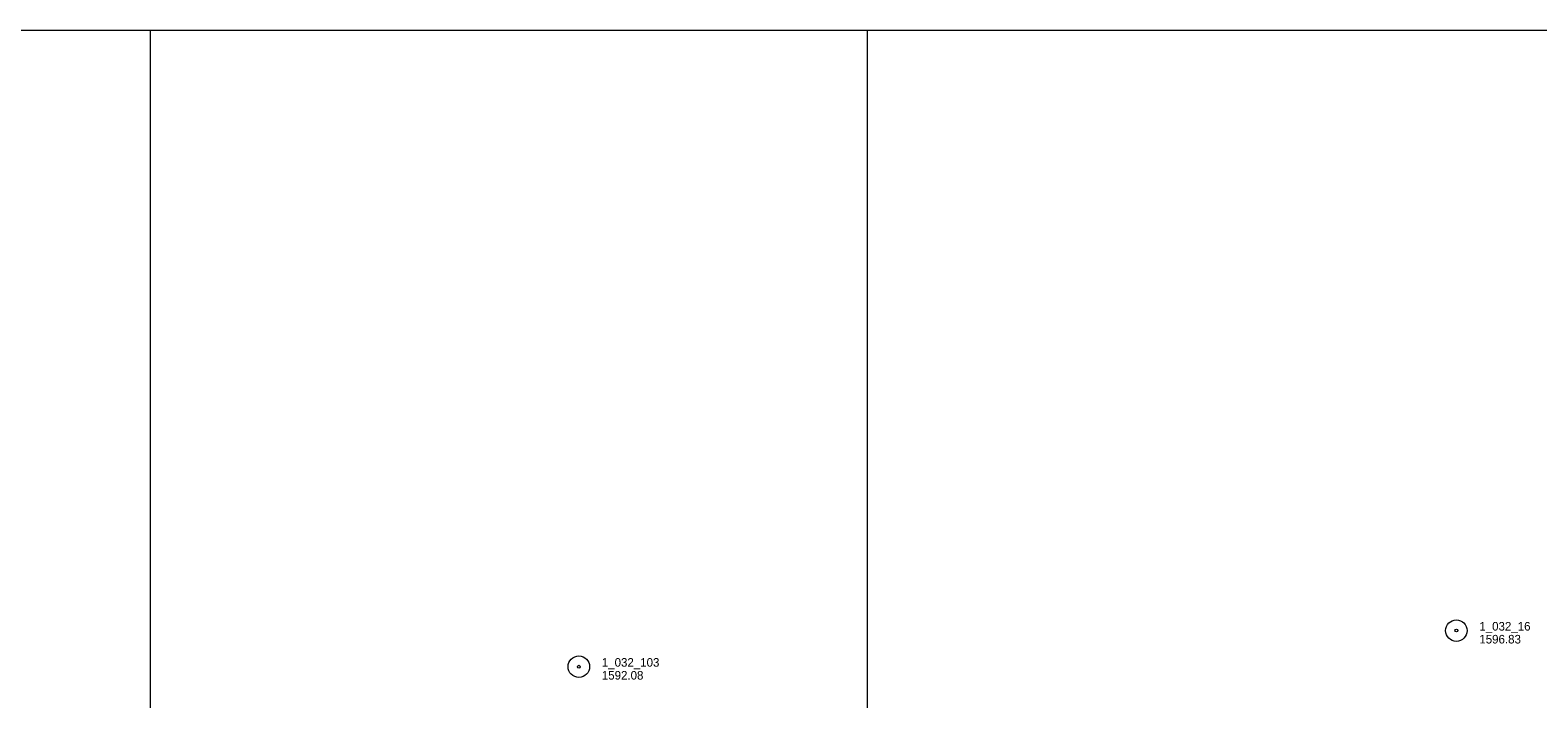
# Model space of a CAD drawing. Header units: feet. Extents: x 386549 to 389000, y 100500 to 102519.
# Tile 7 of 8: x 387416 to 388467, y 102033 to 102500. Entities that reach past the tile are written whole.
import ezdxf

# ---------------------------------------------------------------- set-up
doc = ezdxf.new("R2010")
doc.units = ezdxf.units.FT
doc.header["$MEASUREMENT"] = 0
doc.layers.add('E_MAP_GridLines', color=251, linetype='Continuous', lineweight=0)
doc.layers.add('E_MAP_PassPoints', color=40, linetype='Continuous', lineweight=0)
doc.styles.add('Style-IGR_FONT_0', font='IGR_FONT_0.shx')

# ---------------------------------------------------------------- blocks, each defined once
blk = doc.blocks.new('PP')
at = {"layer": 'E_MAP_PassPoints', "color": 40, "linetype": 'Continuous', "lineweight": 0}
for radius in [7.5, 0.96]:
    blk.add_circle((0, 0), radius, dxfattribs=at)

msp = doc.modelspace()

# ---------------------------------------------------------------- linework, layer by layer
at = {"layer": 'E_MAP_GridLines', "color": 161, "linetype": 'Continuous', "lineweight": 0}
for p, q in [((387000, 102500), (389000, 102500)), ((387500, 100500), (387500, 102500)), ((388000, 100500), (388000, 102500))]:
    msp.add_line(p, q, dxfattribs=at)

# ---------------------------------------------------------------- block references
at = {"layer": 'E_MAP_PassPoints', "color": 40, "linetype": 'Continuous', "lineweight": 0}
for p in [(388410.5, 102081), (387798.7, 102055.8)]:
    msp.add_blockref('PP', p, dxfattribs=at)

# ---------------------------------------------------------------- texts
at = {"layer": 'E_MAP_PassPoints', "color": 40, "linetype": 'Continuous', "lineweight": 0, "style": 'Style-IGR_FONT_0'}
for s, p in [('1_032_16', (388426.5, 102081)), ('1596.83', (388426.5, 102072)), ('1_032_103', (387814.7, 102055.8)), ('1592.08', (387814.7, 102046.8))]:
    msp.add_text(s, height=6, dxfattribs=at).set_placement(p)

doc.saveas('drawing.dxf')
